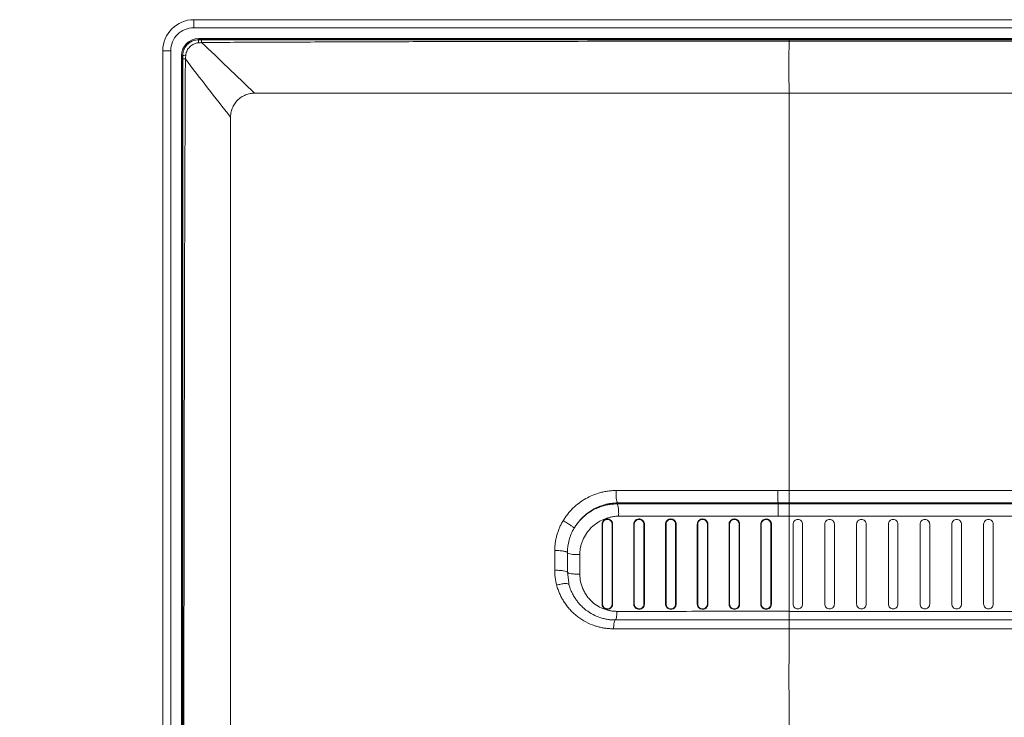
# Model space of a CAD drawing. Header units: millimetres. Extents: x 9 to 550, y 15 to 417.
# Tile 12 of 34: x 43 to 74, y 332 to 354. Entities that reach past the tile are written whole.
import ezdxf

# ---------------------------------------------------------------- set-up
doc = ezdxf.new("R2010")
doc.units = ezdxf.units.MM
doc.styles.add('SLDTEXTSTYLE3', font='TXT', dxfattribs={"width": 0.75})
doc.dimstyles.new('SLDDIMSTYLE0', dxfattribs={"dimtxt": 3.175, "dimasz": 3.175, "dimexe": 0, "dimexo": 0.0625, "dimgap": 0.79375, "dimtad": 0, "dimtih": 1, "dimtoh": 1, "dimdec": 1, "dimlfac": 4, "dimrnd": 1e-09, "dimzin": 12, "dimdsep": 46, "dimtxsty": 'SLDTEXTSTYLE3', "dimsah": 1, "dimcen": 0.09, "dimadec": 0, "dimazin": 3, "dimtfac": 1, "dimtdec": 1, "dimtofl": 0, "dimtmove": 0, "dimatfit": 3, "dimfxl": 1, "dimfrac": 2, "dimtolj": 1, "dimtzin": 12, "dimarcsym": 0})

# ---------------------------------------------------------------- blocks, each defined once
blk = doc.blocks.new('_D_3')
at = {"color": 7, "linetype": 'Continuous', "lineweight": 0}
for p, q in [((25.927, 344.82), (24.959, 344.82)), ((24.959, 344.82), (24.959, 339.78)), ((34.138, 344.82), (35.105, 344.82)), ((35.105, 344.82), (35.105, 339.78)), ((39.178, 340.247), (39.895, 340.247)), ((39.895, 340.247), (39.895, 322.913)), ((24.959, 339.78), (25.927, 339.78)), ((35.105, 339.78), (34.138, 339.78)), ((101.785, 322.913), (36.72, 322.913)), ((39.895, 313.813), (39.895, 322.913)), ((43.135, 313.813), (36.72, 313.813))]:
    blk.add_line(p, q, dxfattribs=at)
for points in [[(39.895, 322.913), (39.387, 319.738), (40.403, 319.738)], [(39.895, 313.813), (40.403, 316.988), (39.387, 316.988)]]:
    blk.add_solid(points, dxfattribs=at)
at = {"color": 7, "linetype": 'Continuous', "lineweight": 0, "char_height": 3.175, "attachment_point": 1, "style": 'SLDTEXTSTYLE3'}
for s, insert in [('1.43', (25.927, 343.873)), ('36.4', (25.927, 339.122))]:
    blk.add_mtext(s, dxfattribs=dict(at, insert=insert))

msp = doc.modelspace()

# ---------------------------------------------------------------- linework, layer by layer
at = {"color": 7, "linetype": 'Continuous', "lineweight": 15}
for p, q in [((48.905, 354.213), (48.905, 353.963)), ((182.205, 354.213), (48.905, 354.213)), ((48.905, 353.963), (182.205, 353.963)), ((182.056, 353.6), (49.053, 353.6)), ((49.053, 353.588), (49.056, 353.585)), ((182.055, 353.623), (49.055, 353.623)), ((163.556, 353.581), (67.554, 353.581)), ((67.554, 353.54), (163.556, 353.54)), ((47.93, 353.238), (47.93, 274.388)), ((47.93, 353.238), (48.18, 353.238)), ((48.18, 274.388), (48.18, 353.238)), ((48.52, 353.088), (48.52, 278.105)), ((48.542, 353.089), (48.547, 274.676)), ((48.564, 353.138), (48.555, 353.089)), ((48.555, 353.089), (48.558, 353.087)), ((163.555, 351.913), (67.554, 351.913)), ((48.552, 348.038), (48.552, 345.288)), ((67.554, 339.47), (163.555, 339.469)), ((62.171, 339.081), (62.171, 339.048)), ((67.205, 339.082), (67.205, 339.049)), ((67.554, 339.082), (163.551, 339.081)), ((67.554, 339.05), (163.551, 339.049)), ((62.023, 338.413), (62.007, 338.413)), ((63.018, 338.413), (63.002, 338.413)), ((64.013, 338.413), (63.997, 338.413)), ((65.008, 338.413), (64.992, 338.413)), ((66.002, 338.413), (65.987, 338.413)), ((66.997, 338.413), (66.981, 338.413)), ((163.555, 338.665), (67.554, 338.665)), ((67.676, 335.913), (67.676, 338.413)), ((67.976, 338.413), (67.976, 335.913)), ((68.671, 335.913), (68.671, 338.413)), ((68.971, 338.413), (68.971, 335.913)), ((69.666, 335.913), (69.666, 338.413)), ((69.966, 338.413), (69.966, 335.913)), ((70.661, 335.913), (70.661, 338.413)), ((70.961, 338.413), (70.961, 335.913)), ((71.656, 335.913), (71.656, 338.413)), ((71.956, 338.413), (71.956, 335.913)), ((72.651, 335.913), (72.651, 338.413)), ((72.951, 338.413), (72.951, 335.913)), ((73.646, 335.913), (73.646, 338.413)), ((73.946, 338.413), (73.946, 335.913)), ((60.655, 336.527), (60.648, 336.584)), ((61.692, 335.913), (61.707, 335.913)), ((62.007, 335.913), (62.023, 335.913)), ((62.686, 335.913), (62.702, 335.913)), ((63.002, 335.913), (63.018, 335.913)), ((63.681, 335.913), (63.697, 335.913)), ((63.997, 335.913), (64.013, 335.913)), ((64.676, 335.913), (64.692, 335.913)), ((64.992, 335.913), (65.007, 335.913)), ((65.671, 335.913), (65.687, 335.913)), ((65.987, 335.913), (66.002, 335.913)), ((66.666, 335.913), (66.681, 335.913)), ((66.981, 335.913), (66.997, 335.913)), ((67.55, 335.684), (163.555, 335.684)), ((163.555, 335.413), (67.549, 335.413)), ((163.555, 335.137), (67.549, 335.137))]:
    msp.add_line(p, q, dxfattribs=at)
at = {"color": 8, "linetype": 'Continuous', "lineweight": 15}
for p, q in [((49.053, 353.588), (49.053, 353.6)), ((48.542, 353.089), (48.555, 353.09)), ((60.648, 336.584), (60.605, 336.909))]:
    msp.add_line(p, q, dxfattribs=at)
at = {"color": 7, "linetype": 'Continuous', "lineweight": 15}
for centre, radius in [((48.905, 353.238), 0.975), ((49.055, 353.088), 0.535)]:
    msp.add_arc(centre, radius, 90, 180, dxfattribs=at)
for points, knots in [([(48.905, 353.963), (48.713, 353.963), (48.528, 353.886), (48.256, 353.615), (48.18, 353.43), (48.18, 353.238)], [0, 0, 0, 0, 0.5, 0.5, 1, 1, 1, 1]), ([(48.558, 353.087), (48.558, 353.098), (48.559, 353.121), (48.562, 353.155), (48.568, 353.19), (48.577, 353.224), (48.588, 353.259), (48.609, 353.311), (48.648, 353.379), (48.705, 353.444), (48.762, 353.492), (48.816, 353.525), (48.873, 353.552), (48.933, 353.571), (48.994, 353.583), (49.035, 353.584), (49.056, 353.585)], [0, 0, 0, 0, 0.043382, 0.087431, 0.132153, 0.177555, 0.223643, 0.270422, 0.396095, 0.519394, 0.600996, 0.681959, 0.762311, 0.842082, 0.921302, 1, 1, 1, 1]), ([(49.053, 353.588), (48.988, 353.581), (48.857, 353.566), (48.695, 353.45), (48.599, 353.33), (48.586, 353.251), (48.584, 353.236)], [0, 0, 0, 0, 0.307406, 0.617769, 0.92849, 1, 1, 1, 1]), ([(48.652, 353.099), (48.653, 353.108), (48.655, 353.125), (48.66, 353.153), (48.667, 353.182), (48.678, 353.212), (48.697, 353.255), (48.728, 353.308), (48.777, 353.365), (48.835, 353.414), (48.895, 353.449), (48.951, 353.472), (49, 353.484), (49.031, 353.488), (49.045, 353.489)], [0, 0, 0, 0, 0.042561, 0.088818, 0.138689, 0.192138, 0.249191, 0.372074, 0.499828, 0.625703, 0.750544, 0.844051, 0.927196, 1, 1, 1, 1]), ([(49.045, 353.489), (49.046, 353.514), (49.048, 353.538), (49.051, 353.572), (49.054, 353.582), (49.056, 353.585)], [0, 0, 0, 0, 0.5, 0.5, 1, 1, 1, 1]), ([(49.045, 353.489), (49.063, 353.49), (49.097, 353.493), (49.131, 353.497), (49.147, 353.499)], [0, 0, 0, 0, 0.521258, 1, 1, 1, 1]), ([(49.056, 353.585), (49.072, 353.585), (49.103, 353.584), (49.133, 353.584), (49.148, 353.584)], [0, 0, 0, 0, 0.529554, 1, 1, 1, 1]), ([(49.147, 353.499), (49.147, 353.521), (49.147, 353.543), (49.148, 353.573), (49.148, 353.582), (49.148, 353.584)], [0, 0, 0, 0, 0.5, 0.5, 1, 1, 1, 1]), ([(49.147, 353.499), (49.485, 353.5), (50.171, 353.505), (51.215, 353.509), (52.287, 353.513), (53.385, 353.518), (54.504, 353.521), (55.64, 353.525), (56.789, 353.528), (59.155, 353.533), (62.745, 353.538), (65.947, 353.539), (67.554, 353.54)], [0, 0, 0, 0, 0.055034, 0.111799, 0.170137, 0.229847, 0.290711, 0.352507, 0.415013, 0.477998, 0.738191, 1, 1, 1, 1]), ([(49.148, 353.584), (49.856, 353.584), (51.312, 353.583), (53.554, 353.583), (55.913, 353.582), (58.857, 353.582), (62.751, 353.582), (65.818, 353.582), (67.554, 353.581)], [0, 0, 0, 0, 0.115434, 0.237244, 0.365429, 0.49999, 0.717176, 1, 1, 1, 1]), ([(48.652, 353.099), (48.628, 353.098), (48.604, 353.096), (48.57, 353.092), (48.56, 353.089), (48.558, 353.087)], [0, 0, 0, 0, 0.5, 0.5, 1, 1, 1, 1]), ([(48.559, 352.982), (48.561, 352.982), (48.569, 352.982), (48.597, 352.983), (48.617, 352.983), (48.639, 352.983)], [0, 0, 0, 0, 0.5, 0.5, 1, 1, 1, 1]), ([(48.562, 327.913), (48.562, 330.002), (48.562, 333.195), (48.562, 337.374), (48.562, 340.96), (48.561, 344.835), (48.56, 349.013), (48.559, 351.694), (48.559, 352.982)], [0, 0, 0, 0, 0.250004, 0.382141, 0.50001, 0.679192, 0.845855, 1, 1, 1, 1]), ([(48.591, 327.913), (48.591, 328.633), (48.591, 329.998), (48.592, 332.452), (48.596, 336.219), (48.603, 340.45), (48.61, 344.46), (48.617, 347.336), (48.624, 349.585), (48.631, 351.255), (48.635, 352.249), (48.638, 352.761), (48.639, 352.983)], [0, 0, 0, 0, 0.086161, 0.163381, 0.293688, 0.5369, 0.669716, 0.773477, 0.8811, 0.93878, 0.973434, 1, 1, 1, 1]), ([(48.639, 352.983), (48.64, 352.991), (48.643, 353.009), (48.646, 353.038), (48.65, 353.068), (48.651, 353.089), (48.652, 353.099)], [0, 0, 0, 0, 0.225826, 0.467822, 0.725956, 1, 1, 1, 1]), ([(50.055, 351.163), (50.055, 351.174), (50.055, 351.196), (50.058, 351.229), (50.062, 351.262), (50.07, 351.309), (50.084, 351.367), (50.116, 351.459), (50.172, 351.572), (50.265, 351.692), (50.384, 351.788), (50.497, 351.847), (50.592, 351.881), (50.664, 351.899), (50.735, 351.911), (50.782, 351.912), (50.805, 351.913)], [0, 0, 0, 0, 0.027759, 0.056044, 0.084925, 0.114467, 0.175588, 0.237328, 0.364528, 0.493342, 0.623042, 0.752707, 0.816482, 0.879605, 0.940914, 1, 1, 1, 1]), ([(50.805, 351.913), (51.091, 351.913), (51.68, 351.913), (52.587, 351.913), (53.54, 351.913), (54.541, 351.913), (55.569, 351.913), (56.641, 351.913), (58.051, 351.913), (59.78, 351.913), (61.779, 351.913), (63.497, 351.913), (64.782, 351.913), (65.755, 351.913), (66.62, 351.913), (67.254, 351.913), (67.554, 351.913)], [0, 0, 0, 0, 0.051418, 0.105605, 0.16258, 0.222382, 0.285069, 0.346746, 0.414484, 0.537687, 0.656496, 0.772314, 0.845278, 0.886417, 0.946427, 1, 1, 1, 1]), ([(67.554, 351.913), (67.554, 351.77), (67.554, 351.485), (67.554, 351.055), (67.554, 350.625), (67.554, 350.194), (67.554, 349.761), (67.554, 349.328), (67.554, 348.893), (67.554, 348.458), (67.553, 348.021), (67.553, 347.582), (67.553, 347.143), (67.553, 346.702), (67.553, 346.26), (67.553, 345.537), (67.553, 344.346), (67.553, 343.016), (67.553, 341.859), (67.553, 341.149), (67.553, 340.539), (67.554, 340.005), (67.554, 339.648), (67.554, 339.47)], [0, 0, 0, 0, 0.03603, 0.072026, 0.107989, 0.143919, 0.179817, 0.215685, 0.251524, 0.287336, 0.323123, 0.358887, 0.39463, 0.430355, 0.466064, 0.50176, 0.604603, 0.751439, 0.816603, 0.875981, 0.91739, 0.958731, 1, 1, 1, 1]), ([(50.055, 327.913), (50.055, 328.139), (50.055, 328.543), (50.055, 329.073), (50.055, 329.456), (50.055, 329.969), (50.055, 330.621), (50.055, 331.741), (50.055, 333.058), (50.055, 334.593), (50.055, 336.049), (50.056, 337.453), (50.055, 338.815), (50.055, 340.591), (50.055, 342.36), (50.055, 344.14), (50.055, 345.502), (50.055, 346.886), (50.055, 348.292), (50.055, 349.408), (50.055, 350.368), (50.055, 350.852), (50.055, 351.163)], [0, 0, 0, 0, 0.029188, 0.05199, 0.068433, 0.078539, 0.118039, 0.152539, 0.222939, 0.287868, 0.350527, 0.410738, 0.46913, 0.526331, 0.639817, 0.697439, 0.756025, 0.815605, 0.876107, 0.937499, 0.959794, 1, 1, 1, 1]), ([(62.132, 339.468), (62.108, 339.468), (62.061, 339.467), (61.991, 339.463), (61.921, 339.457), (61.851, 339.448), (61.782, 339.436), (61.713, 339.422), (61.587, 339.39), (61.405, 339.329), (61.178, 339.218), (60.967, 339.08), (60.808, 338.943), (60.693, 338.823), (60.614, 338.728), (60.539, 338.628), (60.495, 338.558), (60.473, 338.522)], [0, 0, 0, 0, 0.035871, 0.071526, 0.107014, 0.142388, 0.1777, 0.213002, 0.248346, 0.374733, 0.500371, 0.626313, 0.751843, 0.813379, 0.875058, 0.937172, 1, 1, 1, 1]), ([(62.132, 339.468), (62.13, 339.432), (62.13, 339.391), (62.132, 339.307), (62.135, 339.265), (62.142, 339.19), (62.147, 339.157), (62.159, 339.108), (62.165, 339.091), (62.171, 339.081)], [0, 0, 0, 0, 0.25, 0.25, 0.5, 0.5, 0.75, 0.75, 1, 1, 1, 1]), ([(67.202, 339.47), (67.101, 339.47), (66.905, 339.47), (66.618, 339.47), (66.347, 339.47), (66.09, 339.47), (65.847, 339.47), (65.618, 339.47), (65.402, 339.47), (65.199, 339.47), (65.008, 339.47), (64.829, 339.47), (64.521, 339.469), (64.093, 339.469), (63.553, 339.469), (63.05, 339.469), (62.58, 339.468), (62.278, 339.468), (62.132, 339.468)], [0, 0, 0, 0, 0.0592899, 0.1155007, 0.1687502, 0.2191488, 0.2667997, 0.3117993, 0.3542377, 0.3941986, 0.4317601, 0.4669947, 0.4999695, 0.6138006, 0.7202203, 0.8197514, 0.912868, 1, 1, 1, 1]), ([(67.554, 339.47), (67.505, 339.47), (67.388, 339.47), (67.27, 339.47), (67.202, 339.47)], [0, 0, 0, 0, 0.41485, 1, 1, 1, 1]), ([(67.202, 339.47), (67.202, 339.429), (67.202, 339.387), (67.202, 339.304), (67.202, 339.264), (67.203, 339.193), (67.203, 339.161), (67.204, 339.111), (67.204, 339.092), (67.205, 339.082)], [0, 0, 0, 0, 0.25, 0.25, 0.5, 0.5, 0.75, 0.75, 1, 1, 1, 1]), ([(67.554, 339.47), (67.554, 339.429), (67.554, 339.387), (67.554, 339.305), (67.554, 339.265), (67.554, 339.193), (67.554, 339.162), (67.554, 339.111), (67.554, 339.093), (67.554, 339.082)], [0, 0, 0, 0, 0.25, 0.25, 0.5, 0.5, 0.75, 0.75, 1, 1, 1, 1]), ([(60.82, 338.291), (60.831, 338.308), (60.853, 338.345), (60.889, 338.399), (60.929, 338.453), (60.972, 338.507), (61.02, 338.561), (61.097, 338.641), (61.218, 338.749), (61.388, 338.865), (61.578, 338.96), (61.74, 339.017), (61.872, 339.049), (61.972, 339.067), (62.072, 339.078), (62.138, 339.08), (62.171, 339.081)], [0, 0, 0, 0, 0.0380019, 0.0774414, 0.11832, 0.1606392, 0.2044001, 0.2496038, 0.3621392, 0.4998992, 0.6250956, 0.7502964, 0.8139125, 0.8767335, 0.9387619, 1, 1, 1, 1]), ([(60.82, 338.291), (60.829, 338.305), (60.849, 338.337), (60.883, 338.388), (60.926, 338.446), (60.978, 338.509), (61.041, 338.577), (61.121, 338.654), (61.237, 338.75), (61.385, 338.846), (61.546, 338.925), (61.698, 338.98), (61.84, 339.017), (61.973, 339.038), (62.081, 339.047), (62.144, 339.047), (62.171, 339.048)], [0, 0, 0, 0, 0.031909, 0.070073, 0.114491, 0.165161, 0.222079, 0.28524, 0.370511, 0.499774, 0.610076, 0.700141, 0.799074, 0.882041, 0.94903, 1, 1, 1, 1]), ([(67.205, 339.082), (67.109, 339.081), (66.919, 339.081), (66.633, 339.081), (66.348, 339.081), (66.064, 339.081), (65.781, 339.081), (65.499, 339.081), (65.217, 339.081), (64.936, 339.081), (64.656, 339.081), (64.377, 339.081), (64.098, 339.081), (63.821, 339.081), (63.544, 339.081), (63.268, 339.081), (62.992, 339.081), (62.718, 339.081), (62.444, 339.081), (62.262, 339.081), (62.171, 339.081)], [0, 0, 0, 0, 0.056611, 0.113076, 0.169399, 0.225584, 0.281636, 0.337558, 0.393354, 0.449029, 0.504586, 0.560029, 0.615364, 0.670593, 0.725721, 0.780753, 0.835693, 0.890544, 0.945312, 1, 1, 1, 1]), ([(62.171, 339.048), (62.256, 339.048), (62.48, 339.048), (62.896, 339.048), (63.439, 339.048), (64.051, 339.048), (64.654, 339.048), (65.283, 339.049), (65.874, 339.049), (66.423, 339.049), (66.844, 339.049), (67.095, 339.049), (67.205, 339.049)], [0, 0, 0, 0, 0.05116, 0.134491, 0.249993, 0.375875, 0.499997, 0.609371, 0.75001, 0.851457, 0.934788, 1, 1, 1, 1]), ([(62.171, 339.048), (62.178, 339.037), (62.184, 339.02), (62.196, 338.968), (62.201, 338.935), (62.209, 338.86), (62.211, 338.818), (62.213, 338.737), (62.212, 338.698), (62.211, 338.663)], [0, 0, 0, 0, 0.25, 0.25, 0.5, 0.5, 0.75, 0.75, 1, 1, 1, 1]), ([(67.205, 339.082), (67.234, 339.082), (67.292, 339.082), (67.382, 339.082), (67.469, 339.082), (67.528, 339.082), (67.554, 339.082)], [0, 0, 0, 0, 0.250223, 0.500302, 0.769344, 1, 1, 1, 1]), ([(67.205, 339.049), (67.205, 339.04), (67.205, 339.023), (67.206, 338.974), (67.207, 338.941), (67.207, 338.867), (67.207, 338.825), (67.208, 338.742), (67.208, 338.702), (67.208, 338.665)], [0, 0, 0, 0, 0.25, 0.25, 0.5, 0.5, 0.75, 0.75, 1, 1, 1, 1]), ([(67.554, 339.05), (67.554, 339.04), (67.554, 339.023), (67.554, 338.974), (67.554, 338.941), (67.554, 338.867), (67.554, 338.825), (67.554, 338.743), (67.554, 338.702), (67.554, 338.665)], [0, 0, 0, 0, 0.25, 0.25, 0.5, 0.5, 0.75, 0.75, 1, 1, 1, 1]), ([(60.473, 338.522), (60.462, 338.504), (60.441, 338.468), (60.412, 338.413), (60.384, 338.358), (60.359, 338.302), (60.336, 338.245), (60.314, 338.187), (60.294, 338.128), (60.271, 338.05), (60.247, 337.95), (60.226, 337.829), (60.213, 337.707), (60.211, 337.626), (60.21, 337.585)], [0, 0, 0, 0, 0.062964, 0.125628, 0.188073, 0.250375, 0.312612, 0.374862, 0.437199, 0.499699, 0.624564, 0.749172, 0.87412, 1, 1, 1, 1]), ([(60.473, 338.522), (60.507, 338.503), (60.547, 338.48), (60.627, 338.431), (60.668, 338.405), (60.738, 338.358), (60.767, 338.337), (60.806, 338.306), (60.817, 338.296), (60.82, 338.291)], [0, 0, 0, 0, 0.25, 0.25, 0.5, 0.5, 0.75, 0.75, 1, 1, 1, 1]), ([(62.211, 338.663), (62.194, 338.662), (62.156, 338.662), (62.092, 338.657), (62.01, 338.646), (61.924, 338.628), (61.796, 338.591), (61.67, 338.537), (61.507, 338.439), (61.35, 338.313), (61.196, 338.127), (61.1, 337.951), (61.046, 337.804), (61.019, 337.697), (61.004, 337.602), (60.997, 337.525), (60.996, 337.48), (60.995, 337.461)], [0, 0, 0, 0, 0.027184, 0.06116, 0.101922, 0.15855, 0.201445, 0.312156, 0.373495, 0.501983, 0.626624, 0.751421, 0.817408, 0.874796, 0.927938, 0.969679, 1, 1, 1, 1]), ([(62.023, 338.413), (62.023, 338.419), (62.023, 338.432), (62.019, 338.451), (62.014, 338.47), (62.006, 338.487), (61.997, 338.503), (61.985, 338.519), (61.968, 338.537), (61.945, 338.555), (61.905, 338.574), (61.851, 338.583), (61.797, 338.57), (61.76, 338.548), (61.733, 338.524), (61.71, 338.493), (61.694, 338.454), (61.692, 338.426), (61.691, 338.413)], [0, 0, 0, 0, 0.038459, 0.075838, 0.112628, 0.149343, 0.186499, 0.22459, 0.264074, 0.330572, 0.395181, 0.520767, 0.641714, 0.70149, 0.76269, 0.842337, 0.919593, 1, 1, 1, 1]), ([(61.691, 338.413), (61.691, 338.298), (61.691, 338.073), (61.691, 337.745), (61.691, 337.433), (61.691, 337.021), (61.691, 336.516), (61.691, 336.109), (61.692, 335.913)], [0, 0, 0, 0, 0.13853, 0.270199, 0.39505, 0.513123, 0.765516, 1, 1, 1, 1]), ([(61.707, 338.413), (61.707, 338.298), (61.707, 338.075), (61.707, 337.748), (61.707, 337.438), (61.707, 337.026), (61.707, 336.52), (61.707, 336.11), (61.707, 335.913)], [0, 0, 0, 0, 0.1381291, 0.26918, 0.3931981, 0.5102304, 0.7644068, 1, 1, 1, 1]), ([(62.007, 335.913), (62.007, 336.009), (62.007, 336.206), (62.007, 336.507), (62.007, 336.82), (62.007, 337.232), (62.007, 337.765), (62.007, 338.189), (62.007, 338.413)], [0, 0, 0, 0, 0.115293, 0.23533, 0.360138, 0.489744, 0.730164, 1, 1, 1, 1]), ([(62.023, 335.913), (62.023, 336.009), (62.023, 336.205), (62.023, 336.504), (62.023, 336.815), (62.023, 337.228), (62.023, 337.762), (62.023, 338.188), (62.023, 338.413)], [0, 0, 0, 0, 0.114846, 0.234269, 0.358294, 0.486946, 0.729264, 1, 1, 1, 1]), ([(62.211, 338.663), (62.299, 338.663), (62.478, 338.663), (62.754, 338.663), (63.043, 338.663), (63.345, 338.663), (63.662, 338.664), (63.994, 338.664), (64.341, 338.664), (64.691, 338.664), (65.063, 338.664), (65.478, 338.664), (65.975, 338.665), (66.561, 338.665), (66.981, 338.665), (67.208, 338.665)], [0, 0, 0, 0, 0.053137, 0.1087, 0.166802, 0.227564, 0.291112, 0.357586, 0.427131, 0.499905, 0.567427, 0.649967, 0.748624, 0.864753, 1, 1, 1, 1]), ([(63.018, 338.413), (63.018, 338.419), (63.017, 338.431), (63.014, 338.45), (63.008, 338.474), (62.993, 338.504), (62.968, 338.533), (62.94, 338.555), (62.9, 338.574), (62.846, 338.582), (62.792, 338.57), (62.755, 338.548), (62.728, 338.524), (62.705, 338.493), (62.689, 338.454), (62.687, 338.427), (62.686, 338.413)], [0, 0, 0, 0, 0.036939, 0.072837, 0.108133, 0.184845, 0.264148, 0.330122, 0.394365, 0.519413, 0.639877, 0.699687, 0.761095, 0.841325, 0.919122, 1, 1, 1, 1]), ([(62.686, 338.413), (62.686, 338.298), (62.686, 338.074), (62.686, 337.747), (62.686, 337.435), (62.686, 337.022), (62.686, 336.517), (62.686, 336.109), (62.686, 335.913)], [0, 0, 0, 0, 0.1380761, 0.2694986, 0.3943009, 0.5125184, 0.7652522, 1, 1, 1, 1]), ([(62.702, 338.413), (62.702, 338.299), (62.702, 338.076), (62.702, 337.749), (62.702, 337.439), (62.702, 337.027), (62.702, 336.52), (62.702, 336.11), (62.702, 335.913)], [0, 0, 0, 0, 0.137748, 0.268638, 0.392708, 0.509997, 0.764287, 1, 1, 1, 1]), ([(63.002, 335.913), (63.002, 336.009), (63.002, 336.207), (63.002, 336.508), (63.002, 336.821), (63.002, 337.234), (63.002, 337.766), (63.002, 338.19), (63.002, 338.413)], [0, 0, 0, 0, 0.115445, 0.235601, 0.360491, 0.490137, 0.73103, 1, 1, 1, 1]), ([(63.018, 335.913), (63.018, 336.01), (63.018, 336.207), (63.018, 336.509), (63.018, 336.823), (63.018, 337.236), (63.018, 337.768), (63.018, 338.19), (63.018, 338.413)], [0, 0, 0, 0, 0.1158365, 0.236298, 0.3614064, 0.4911824, 0.7320825, 1, 1, 1, 1]), ([(64.013, 338.413), (64.013, 338.419), (64.012, 338.431), (64.009, 338.449), (64.003, 338.473), (63.989, 338.502), (63.965, 338.531), (63.938, 338.553), (63.899, 338.572), (63.846, 338.582), (63.783, 338.57), (63.738, 338.54), (63.711, 338.508), (63.694, 338.48), (63.683, 338.447), (63.682, 338.424), (63.681, 338.413)], [0, 0, 0, 0, 0.03629, 0.071604, 0.106356, 0.181368, 0.258439, 0.322371, 0.384953, 0.507079, 0.624546, 0.742938, 0.804684, 0.865811, 0.931838, 1, 1, 1, 1]), ([(63.681, 338.413), (63.681, 338.299), (63.681, 338.078), (63.681, 337.753), (63.681, 337.444), (63.681, 337.03), (63.681, 336.522), (63.681, 336.111), (63.681, 335.913)], [0, 0, 0, 0, 0.1365744, 0.2667782, 0.3906381, 0.5081825, 0.7632808, 1, 1, 1, 1]), ([(63.997, 338.413), (63.997, 338.453), (63.98, 338.492), (63.924, 338.547), (63.885, 338.563), (63.806, 338.562), (63.767, 338.546), (63.713, 338.49), (63.697, 338.452), (63.697, 338.413)], [0, 0, 0, 0, 0.25, 0.25, 0.5, 0.5, 0.75, 0.75, 1, 1, 1, 1]), ([(63.697, 338.413), (63.697, 338.299), (63.697, 338.078), (63.697, 337.754), (63.697, 337.445), (63.697, 337.032), (63.697, 336.523), (63.697, 336.111), (63.697, 335.913)], [0, 0, 0, 0, 0.136695, 0.266792, 0.390319, 0.507307, 0.763105, 1, 1, 1, 1]), ([(63.997, 335.913), (63.997, 336.01), (63.997, 336.207), (63.997, 336.509), (63.997, 336.822), (63.997, 337.236), (63.997, 337.767), (63.997, 338.19), (63.997, 338.413)], [0, 0, 0, 0, 0.115596, 0.23595, 0.361083, 0.491015, 0.731561, 1, 1, 1, 1]), ([(64.013, 335.913), (64.013, 336.01), (64.013, 336.208), (64.013, 336.51), (64.013, 336.824), (64.013, 337.238), (64.013, 337.769), (64.013, 338.191), (64.013, 338.413)], [0, 0, 0, 0, 0.116074, 0.236769, 0.362105, 0.492099, 0.733144, 1, 1, 1, 1]), ([(65.008, 338.413), (65.007, 338.418), (65.007, 338.43), (65.004, 338.447), (65, 338.463), (64.993, 338.483), (64.979, 338.507), (64.958, 338.532), (64.932, 338.553), (64.894, 338.572), (64.841, 338.582), (64.778, 338.57), (64.733, 338.54), (64.706, 338.509), (64.689, 338.48), (64.678, 338.447), (64.677, 338.424), (64.676, 338.413)], [0, 0, 0, 0, 0.033997, 0.067142, 0.099775, 0.132246, 0.194944, 0.25874, 0.322222, 0.384453, 0.506091, 0.62345, 0.742007, 0.803931, 0.865274, 0.931615, 1, 1, 1, 1]), ([(64.676, 338.413), (64.676, 338.3), (64.676, 338.079), (64.676, 337.755), (64.676, 337.446), (64.676, 337.032), (64.676, 336.523), (64.676, 336.111), (64.676, 335.913)], [0, 0, 0, 0, 0.136078, 0.265959, 0.389663, 0.507214, 0.762822, 1, 1, 1, 1]), ([(64.992, 338.413), (64.992, 338.453), (64.975, 338.492), (64.919, 338.547), (64.879, 338.563), (64.801, 338.562), (64.762, 338.546), (64.708, 338.491), (64.692, 338.452), (64.692, 338.413)], [0, 0, 0, 0, 0.25, 0.25, 0.5, 0.5, 0.75, 0.75, 1, 1, 1, 1]), ([(64.692, 338.413), (64.692, 338.3), (64.692, 338.078), (64.692, 337.754), (64.692, 337.445), (64.692, 337.032), (64.692, 336.523), (64.692, 336.111), (64.692, 335.913)], [0, 0, 0, 0, 0.136471, 0.266531, 0.390204, 0.507514, 0.763108, 1, 1, 1, 1]), ([(64.992, 335.913), (64.992, 336.01), (64.992, 336.208), (64.992, 336.511), (64.992, 336.825), (64.992, 337.239), (64.992, 337.77), (64.992, 338.191), (64.992, 338.413)], [0, 0, 0, 0, 0.11601, 0.236739, 0.362204, 0.492421, 0.73312, 1, 1, 1, 1]), ([(65.007, 335.913), (65.007, 336.01), (65.007, 336.208), (65.007, 336.512), (65.007, 336.826), (65.007, 337.241), (65.007, 337.771), (65.008, 338.192), (65.008, 338.413)], [0, 0, 0, 0, 0.116338, 0.2373, 0.362903, 0.493163, 0.734204, 1, 1, 1, 1]), ([(66.002, 338.413), (66.002, 338.418), (66.002, 338.43), (65.999, 338.447), (65.995, 338.463), (65.987, 338.484), (65.974, 338.507), (65.952, 338.532), (65.927, 338.553), (65.889, 338.572), (65.836, 338.582), (65.773, 338.57), (65.728, 338.54), (65.7, 338.509), (65.684, 338.48), (65.673, 338.447), (65.672, 338.424), (65.671, 338.413)], [0, 0, 0, 0, 0.034118, 0.067376, 0.100114, 0.132689, 0.195263, 0.25879, 0.321868, 0.383788, 0.505019, 0.622358, 0.741146, 0.803259, 0.864809, 0.931427, 1, 1, 1, 1]), ([(65.671, 338.413), (65.671, 338.301), (65.671, 338.082), (65.671, 337.76), (65.671, 337.454), (65.671, 337.039), (65.671, 336.528), (65.671, 336.112), (65.671, 335.913)], [0, 0, 0, 0, 0.134872, 0.263751, 0.386653, 0.503599, 0.761158, 1, 1, 1, 1]), ([(65.987, 338.413), (65.987, 338.453), (65.97, 338.492), (65.914, 338.547), (65.874, 338.563), (65.796, 338.562), (65.757, 338.546), (65.703, 338.491), (65.687, 338.452), (65.687, 338.413)], [0, 0, 0, 0, 0.25, 0.25, 0.5, 0.5, 0.75, 0.75, 1, 1, 1, 1]), ([(65.687, 338.413), (65.687, 338.3), (65.687, 338.079), (65.687, 337.755), (65.687, 337.446), (65.687, 337.032), (65.687, 336.523), (65.687, 336.111), (65.687, 335.913)], [0, 0, 0, 0, 0.136272, 0.266283, 0.390051, 0.507597, 0.763121, 1, 1, 1, 1]), ([(65.987, 335.913), (65.987, 336.01), (65.987, 336.208), (65.987, 336.511), (65.987, 336.825), (65.987, 337.24), (65.987, 337.771), (65.987, 338.192), (65.987, 338.413)], [0, 0, 0, 0, 0.116111, 0.236893, 0.36236, 0.492528, 0.733826, 1, 1, 1, 1]), ([(66.002, 335.913), (66.002, 336.033), (66.002, 336.282), (66.002, 336.665), (66.002, 337.071), (66.002, 337.499), (66.002, 337.949), (66.002, 338.255), (66.002, 338.413)], [0, 0, 0, 0, 0.144032, 0.297065, 0.459141, 0.630299, 0.810575, 1, 1, 1, 1]), ([(66.997, 338.413), (66.997, 338.419), (66.997, 338.43), (66.994, 338.448), (66.989, 338.464), (66.981, 338.485), (66.967, 338.509), (66.946, 338.534), (66.92, 338.554), (66.881, 338.573), (66.828, 338.582), (66.766, 338.569), (66.722, 338.54), (66.695, 338.508), (66.679, 338.479), (66.668, 338.447), (66.666, 338.424), (66.666, 338.413)], [0, 0, 0, 0, 0.034887, 0.068884, 0.102361, 0.135701, 0.19882, 0.262768, 0.325612, 0.387323, 0.507768, 0.624935, 0.743196, 0.804789, 0.865946, 0.932081, 1, 1, 1, 1]), ([(66.666, 338.413), (66.666, 338.294), (66.666, 338.061), (66.666, 337.717), (66.666, 337.386), (66.666, 337.068), (66.666, 336.761), (66.666, 336.467), (66.666, 336.186), (66.666, 336.002), (66.666, 335.913)], [0, 0, 0, 0, 0.142913, 0.280681, 0.413315, 0.54083, 0.663241, 0.780562, 0.892809, 1, 1, 1, 1]), ([(66.681, 338.413), (66.681, 338.439), (66.696, 338.491), (66.752, 338.548), (66.83, 338.57), (66.909, 338.55), (66.967, 338.492), (66.981, 338.439), (66.981, 338.413)], [0.0005603, 0.0005603, 0.0005603, 0.0005603, 0.1670399, 0.3335203, 0.5000006, 0.666481, 0.8329613, 0.9994411, 0.9994411, 0.9994411, 0.9994411]), ([(66.681, 338.413), (66.681, 338.294), (66.681, 338.061), (66.681, 337.716), (66.681, 337.385), (66.681, 337.066), (66.681, 336.76), (66.681, 336.466), (66.681, 336.185), (66.681, 336.002), (66.681, 335.913)], [0, 0, 0, 0, 0.143266, 0.281285, 0.41407, 0.541634, 0.663994, 0.781163, 0.89316, 1, 1, 1, 1]), ([(66.981, 335.913), (66.981, 336.033), (66.981, 336.282), (66.981, 336.666), (66.981, 337.072), (66.981, 337.499), (66.981, 337.949), (66.981, 338.256), (66.981, 338.413)], [0, 0, 0, 0, 0.144149, 0.297257, 0.459362, 0.630499, 0.810702, 1, 1, 1, 1]), ([(66.997, 335.913), (66.997, 336.034), (66.997, 336.283), (66.997, 336.667), (66.997, 337.073), (66.997, 337.5), (66.997, 337.95), (66.997, 338.256), (66.997, 338.413)], [0, 0, 0, 0, 0.144523, 0.297856, 0.460037, 0.6311, 0.811077, 1, 1, 1, 1]), ([(67.554, 338.665), (67.554, 338.546), (67.554, 338.261), (67.554, 337.767), (67.554, 337.224), (67.554, 336.679), (67.553, 336.179), (67.551, 335.849), (67.55, 335.685)], [0, 0, 0, 0, 0.121345, 0.287586, 0.498438, 0.668578, 0.835766, 1, 1, 1, 1]), ([(67.676, 338.413), (67.676, 338.452), (67.692, 338.49), (67.747, 338.546), (67.787, 338.563), (67.846, 338.563), (67.866, 338.559), (67.902, 338.544), (67.919, 338.532), (67.961, 338.49), (67.976, 338.452), (67.976, 338.413)], [0, 0, 0, 0, 0.25, 0.25, 0.5, 0.5, 0.625, 0.625, 0.75, 0.75, 1, 1, 1, 1]), ([(68.671, 338.413), (68.671, 338.452), (68.687, 338.49), (68.742, 338.546), (68.782, 338.563), (68.841, 338.563), (68.861, 338.559), (68.897, 338.544), (68.914, 338.532), (68.956, 338.49), (68.971, 338.452), (68.971, 338.413)], [0, 0, 0, 0, 0.25, 0.25, 0.5, 0.5, 0.625, 0.625, 0.75, 0.75, 1, 1, 1, 1]), ([(69.666, 338.413), (69.666, 338.452), (69.682, 338.49), (69.737, 338.546), (69.776, 338.563), (69.836, 338.563), (69.856, 338.559), (69.892, 338.544), (69.909, 338.532), (69.951, 338.49), (69.966, 338.452), (69.966, 338.413)], [0, 0, 0, 0, 0.25, 0.25, 0.5, 0.5, 0.625, 0.625, 0.75, 0.75, 1, 1, 1, 1]), ([(70.661, 338.413), (70.661, 338.452), (70.677, 338.49), (70.732, 338.546), (70.771, 338.563), (70.831, 338.563), (70.851, 338.559), (70.887, 338.544), (70.904, 338.532), (70.945, 338.49), (70.961, 338.452), (70.961, 338.413)], [0, 0, 0, 0, 0.25, 0.25, 0.5, 0.5, 0.625, 0.625, 0.75, 0.75, 1, 1, 1, 1]), ([(71.656, 338.413), (71.656, 338.452), (71.672, 338.49), (71.727, 338.546), (71.766, 338.563), (71.825, 338.563), (71.845, 338.559), (71.882, 338.544), (71.899, 338.532), (71.94, 338.49), (71.956, 338.452), (71.956, 338.413)], [0, 0, 0, 0, 0.25, 0.25, 0.5, 0.5, 0.625, 0.625, 0.75, 0.75, 1, 1, 1, 1]), ([(72.651, 338.413), (72.651, 338.452), (72.666, 338.49), (72.722, 338.546), (72.761, 338.563), (72.82, 338.563), (72.84, 338.559), (72.877, 338.544), (72.893, 338.532), (72.935, 338.49), (72.951, 338.452), (72.951, 338.413)], [0, 0, 0, 0, 0.25, 0.25, 0.5, 0.5, 0.625, 0.625, 0.75, 0.75, 1, 1, 1, 1]), ([(73.646, 338.413), (73.646, 338.452), (73.661, 338.49), (73.716, 338.546), (73.756, 338.563), (73.815, 338.563), (73.835, 338.559), (73.872, 338.544), (73.888, 338.532), (73.93, 338.49), (73.946, 338.452), (73.946, 338.413)], [0, 0, 0, 0, 0.25, 0.25, 0.5, 0.5, 0.625, 0.625, 0.75, 0.75, 1, 1, 1, 1]), ([(60.606, 337.523), (60.606, 337.656), (60.624, 337.79), (60.697, 338.049), (60.75, 338.175), (60.82, 338.291)], [0, 0, 0, 0, 0.5, 0.5, 1, 1, 1, 1]), ([(60.21, 337.585), (60.25, 337.586), (60.296, 337.587), (60.39, 337.583), (60.437, 337.579), (60.517, 337.566), (60.549, 337.558), (60.592, 337.541), (60.603, 337.531), (60.606, 337.523)], [0, 0, 0, 0, 0.25, 0.25, 0.5, 0.5, 0.75, 0.75, 1, 1, 1, 1]), ([(60.21, 337.585), (60.21, 337.481), (60.21, 337.276), (60.21, 337.07), (60.21, 336.968)], [0, 0, 0, 0, 0.504081, 1, 1, 1, 1]), ([(60.605, 337.523), (60.608, 337.514), (60.618, 337.505), (60.661, 337.488), (60.693, 337.48), (60.771, 337.467), (60.817, 337.463), (60.91, 337.459), (60.955, 337.459), (60.995, 337.461)], [0, 0, 0, 0, 0.25, 0.25, 0.5, 0.5, 0.75, 0.75, 1, 1, 1, 1]), ([(60.21, 336.968), (60.25, 336.97), (60.296, 336.97), (60.39, 336.966), (60.437, 336.962), (60.517, 336.951), (60.549, 336.943), (60.592, 336.926), (60.603, 336.917), (60.605, 336.909)], [0, 0, 0, 0, 0.25, 0.25, 0.5, 0.5, 0.75, 0.75, 1, 1, 1, 1]), ([(60.21, 336.968), (60.21, 336.945), (60.21, 336.9), (60.214, 336.833), (60.22, 336.767), (60.229, 336.7), (60.24, 336.634), (60.254, 336.568), (60.265, 336.525), (60.271, 336.503)], [0, 0, 0, 0, 0.1427361, 0.2851833, 0.4275388, 0.5700004, 0.7127662, 0.8560338, 1, 1, 1, 1]), ([(60.995, 336.85), (60.955, 336.849), (60.91, 336.849), (60.817, 336.852), (60.771, 336.856), (60.692, 336.868), (60.661, 336.876), (60.618, 336.893), (60.608, 336.901), (60.605, 336.909)], [0, 0, 0, 0, 0.25, 0.25, 0.5, 0.5, 0.75, 0.75, 1, 1, 1, 1]), ([(60.995, 336.85), (60.996, 336.833), (60.997, 336.794), (61.001, 336.731), (61.012, 336.647), (61.03, 336.563), (61.061, 336.459), (61.103, 336.352), (61.17, 336.231), (61.249, 336.118), (61.36, 335.995), (61.513, 335.871), (61.685, 335.779), (61.827, 335.73), (61.933, 335.704), (62.024, 335.69), (62.1, 335.684), (62.142, 335.684), (62.158, 335.683)], [0, 0, 0, 0, 0.028475, 0.062942, 0.103399, 0.166563, 0.204301, 0.280289, 0.356281, 0.431772, 0.506475, 0.630458, 0.754561, 0.824494, 0.876767, 0.932258, 0.97334, 1, 1, 1, 1]), ([(60.271, 336.503), (60.31, 336.515), (60.354, 336.526), (60.445, 336.545), (60.49, 336.551), (60.568, 336.556), (60.6, 336.555), (60.642, 336.545), (60.653, 336.536), (60.655, 336.527)], [0, 0, 0, 0, 0.25, 0.25, 0.5, 0.5, 0.75, 0.75, 1, 1, 1, 1]), ([(62.105, 335.413), (62.086, 335.413), (62.047, 335.413), (61.989, 335.417), (61.929, 335.423), (61.869, 335.431), (61.807, 335.442), (61.745, 335.456), (61.682, 335.473), (61.567, 335.51), (61.396, 335.583), (61.226, 335.692), (61.096, 335.801), (61.008, 335.887), (60.926, 335.983), (60.851, 336.086), (60.784, 336.197), (60.729, 336.313), (60.686, 336.421), (60.665, 336.493), (60.655, 336.527)], [0, 0, 0, 0, 0.028498, 0.057715, 0.087653, 0.118316, 0.149705, 0.181824, 0.214674, 0.248258, 0.364086, 0.498504, 0.555897, 0.624336, 0.687137, 0.749945, 0.821011, 0.886374, 0.946036, 1, 1, 1, 1]), ([(60.271, 336.503), (60.277, 336.48), (60.29, 336.436), (60.312, 336.37), (60.336, 336.305), (60.362, 336.242), (60.39, 336.18), (60.42, 336.12), (60.453, 336.061), (60.487, 336.004), (60.539, 335.924), (60.612, 335.824), (60.712, 335.71), (60.82, 335.605), (60.974, 335.478), (61.185, 335.344), (61.406, 335.25), (61.577, 335.198), (61.693, 335.171), (61.811, 335.152), (61.93, 335.14), (62.011, 335.138), (62.052, 335.137)], [0, 0, 0, 0, 0.029058, 0.057849, 0.086408, 0.114769, 0.142967, 0.171038, 0.199019, 0.226946, 0.254857, 0.318051, 0.381423, 0.444141, 0.506718, 0.630509, 0.754392, 0.803273, 0.852057, 0.900958, 0.950197, 1, 1, 1, 1]), ([(61.692, 335.913), (61.692, 335.905), (61.692, 335.89), (61.697, 335.869), (61.704, 335.848), (61.713, 335.829), (61.726, 335.811), (61.743, 335.792), (61.765, 335.774), (61.802, 335.754), (61.854, 335.743), (61.908, 335.752), (61.946, 335.771), (61.972, 335.791), (61.993, 335.816), (62.01, 335.845), (62.021, 335.878), (62.022, 335.901), (62.023, 335.913)], [0, 0, 0, 0, 0.04339, 0.085471, 0.126983, 0.168696, 0.21137, 0.255715, 0.318164, 0.379368, 0.499734, 0.62065, 0.681416, 0.742604, 0.804715, 0.86632, 0.932093, 1, 1, 1, 1]), ([(62.686, 335.913), (62.687, 335.906), (62.687, 335.894), (62.69, 335.876), (62.697, 335.852), (62.711, 335.824), (62.74, 335.787), (62.787, 335.756), (62.85, 335.743), (62.903, 335.752), (62.941, 335.771), (62.966, 335.791), (62.988, 335.816), (63.005, 335.845), (63.016, 335.878), (63.017, 335.901), (63.018, 335.913)], [0, 0, 0, 0, 0.036114, 0.071323, 0.10605, 0.17996, 0.256018, 0.378915, 0.499116, 0.619386, 0.680078, 0.741431, 0.803912, 0.865786, 0.931807, 1, 1, 1, 1]), ([(63.681, 335.913), (63.682, 335.906), (63.682, 335.894), (63.685, 335.876), (63.692, 335.852), (63.706, 335.823), (63.737, 335.786), (63.785, 335.754), (63.85, 335.743), (63.904, 335.754), (63.941, 335.775), (63.969, 335.799), (63.993, 335.831), (64.01, 335.87), (64.012, 335.898), (64.013, 335.913)], [0, 0, 0, 0, 0.036578, 0.072154, 0.107163, 0.182383, 0.259897, 0.385952, 0.509088, 0.631141, 0.692475, 0.755591, 0.837931, 0.917488, 1, 1, 1, 1]), ([(63.697, 335.913), (63.697, 335.873), (63.713, 335.835), (63.768, 335.779), (63.807, 335.763), (63.866, 335.763), (63.886, 335.767), (63.923, 335.782), (63.939, 335.793), (63.967, 335.821), (63.978, 335.837), (63.989, 335.864), (63.992, 335.873), (63.996, 335.892), (63.997, 335.903), (63.997, 335.913)], [0, 0, 0, 0, 0.25, 0.25, 0.5, 0.5, 0.625, 0.625, 0.75, 0.75, 0.875, 0.875, 0.9375, 0.9375, 1, 1, 1, 1]), ([(64.676, 335.913), (64.676, 335.907), (64.677, 335.895), (64.679, 335.878), (64.684, 335.861), (64.692, 335.841), (64.706, 335.817), (64.727, 335.792), (64.753, 335.771), (64.792, 335.752), (64.846, 335.743), (64.9, 335.755), (64.937, 335.776), (64.964, 335.8), (64.988, 335.831), (65.005, 335.871), (65.006, 335.898), (65.007, 335.913)], [0, 0, 0, 0, 0.034355, 0.067826, 0.100769, 0.133558, 0.196732, 0.261212, 0.32527, 0.388086, 0.511596, 0.633186, 0.694095, 0.75667, 0.838568, 0.917817, 1, 1, 1, 1]), ([(64.692, 335.913), (64.692, 335.873), (64.708, 335.835), (64.763, 335.779), (64.802, 335.763), (64.88, 335.763), (64.92, 335.779), (64.975, 335.834), (64.992, 335.873), (64.992, 335.913)], [0, 0, 0, 0, 0.25, 0.25, 0.5, 0.5, 0.75, 0.75, 1, 1, 1, 1]), ([(65.671, 335.913), (65.671, 335.906), (65.672, 335.894), (65.675, 335.876), (65.681, 335.852), (65.695, 335.824), (65.725, 335.787), (65.772, 335.755), (65.836, 335.743), (65.899, 335.755), (65.945, 335.784), (65.973, 335.817), (65.989, 335.845), (66, 335.878), (66.002, 335.901), (66.002, 335.913)], [0, 0, 0, 0, 0.036124, 0.07125, 0.105794, 0.179881, 0.255878, 0.379704, 0.500842, 0.619711, 0.740739, 0.803602, 0.865612, 0.931721, 1, 1, 1, 1]), ([(65.687, 335.913), (65.687, 335.873), (65.703, 335.834), (65.758, 335.779), (65.797, 335.763), (65.876, 335.763), (65.915, 335.779), (65.97, 335.834), (65.987, 335.873), (65.987, 335.913)], [0, 0, 0, 0, 0.25, 0.25, 0.5, 0.5, 0.75, 0.75, 1, 1, 1, 1]), ([(66.666, 335.913), (66.666, 335.907), (66.666, 335.895), (66.669, 335.878), (66.674, 335.861), (66.681, 335.841), (66.695, 335.817), (66.717, 335.792), (66.742, 335.772), (66.781, 335.753), (66.834, 335.743), (66.897, 335.756), (66.941, 335.786), (66.968, 335.818), (66.984, 335.846), (66.995, 335.878), (66.996, 335.901), (66.997, 335.913)], [0, 0, 0, 0, 0.034394, 0.067917, 0.10093, 0.13381, 0.196412, 0.259983, 0.322767, 0.384614, 0.505959, 0.624424, 0.743953, 0.805795, 0.867036, 0.932551, 1, 1, 1, 1]), ([(66.981, 335.913), (66.981, 335.887), (66.967, 335.834), (66.911, 335.777), (66.833, 335.756), (66.754, 335.776), (66.696, 335.834), (66.681, 335.886), (66.681, 335.913)], [0.0000002, 0.0000002, 0.0000002, 0.0000002, 0.1666667, 0.3333333, 0.5, 0.6666667, 0.8333333, 0.9999999, 0.9999999, 0.9999999, 0.9999999]), ([(67.976, 335.913), (67.976, 335.873), (67.96, 335.835), (67.905, 335.779), (67.866, 335.763), (67.807, 335.763), (67.787, 335.767), (67.751, 335.782), (67.734, 335.793), (67.692, 335.835), (67.676, 335.873), (67.676, 335.913)], [0, 0, 0, 0, 0.25, 0.25, 0.5, 0.5, 0.625, 0.625, 0.75, 0.75, 1, 1, 1, 1]), ([(68.971, 335.913), (68.971, 335.873), (68.955, 335.835), (68.9, 335.779), (68.861, 335.763), (68.802, 335.763), (68.782, 335.767), (68.745, 335.782), (68.729, 335.793), (68.687, 335.835), (68.671, 335.873), (68.671, 335.913)], [0, 0, 0, 0, 0.25, 0.25, 0.5, 0.5, 0.625, 0.625, 0.75, 0.75, 1, 1, 1, 1]), ([(69.966, 335.913), (69.966, 335.873), (69.95, 335.835), (69.895, 335.779), (69.856, 335.763), (69.797, 335.763), (69.777, 335.767), (69.74, 335.782), (69.724, 335.793), (69.682, 335.835), (69.666, 335.873), (69.666, 335.913)], [0, 0, 0, 0, 0.25, 0.25, 0.5, 0.5, 0.625, 0.625, 0.75, 0.75, 1, 1, 1, 1]), ([(70.961, 335.913), (70.961, 335.873), (70.945, 335.835), (70.89, 335.779), (70.85, 335.763), (70.791, 335.763), (70.772, 335.767), (70.735, 335.782), (70.719, 335.793), (70.677, 335.835), (70.661, 335.873), (70.661, 335.913)], [0, 0, 0, 0, 0.25, 0.25, 0.5, 0.5, 0.625, 0.625, 0.75, 0.75, 1, 1, 1, 1]), ([(71.956, 335.913), (71.956, 335.873), (71.94, 335.835), (71.885, 335.779), (71.845, 335.763), (71.786, 335.763), (71.766, 335.767), (71.73, 335.782), (71.713, 335.793), (71.672, 335.835), (71.656, 335.873), (71.656, 335.913)], [0, 0, 0, 0, 0.25, 0.25, 0.5, 0.5, 0.625, 0.625, 0.75, 0.75, 1, 1, 1, 1]), ([(72.951, 335.913), (72.951, 335.873), (72.935, 335.835), (72.88, 335.779), (72.84, 335.763), (72.781, 335.763), (72.761, 335.767), (72.725, 335.782), (72.708, 335.793), (72.666, 335.835), (72.651, 335.873), (72.651, 335.913)], [0, 0, 0, 0, 0.25, 0.25, 0.5, 0.5, 0.625, 0.625, 0.75, 0.75, 1, 1, 1, 1]), ([(73.946, 335.913), (73.946, 335.873), (73.93, 335.835), (73.874, 335.779), (73.835, 335.763), (73.776, 335.763), (73.756, 335.767), (73.72, 335.782), (73.703, 335.793), (73.661, 335.835), (73.646, 335.873), (73.646, 335.913)], [0, 0, 0, 0, 0.25, 0.25, 0.5, 0.5, 0.625, 0.625, 0.75, 0.75, 1, 1, 1, 1]), ([(62.105, 335.413), (62.111, 335.413), (62.117, 335.419), (62.129, 335.444), (62.135, 335.464), (62.145, 335.515), (62.149, 335.546), (62.155, 335.613), (62.157, 335.649), (62.158, 335.683)], [0, 0, 0, 0, 0.25, 0.25, 0.5, 0.5, 0.75, 0.75, 1, 1, 1, 1]), ([(62.158, 335.683), (63.048, 335.684), (63.944, 335.684), (65.744, 335.685), (66.647, 335.685), (67.55, 335.685)], [0, 0, 0, 0, 0.5, 0.5, 1, 1, 1, 1]), ([(67.55, 335.685), (67.55, 335.65), (67.55, 335.614), (67.55, 335.547), (67.55, 335.516), (67.55, 335.465), (67.55, 335.445), (67.55, 335.419), (67.55, 335.413), (67.55, 335.413)], [0, 0, 0, 0, 0.25, 0.25, 0.5, 0.5, 0.75, 0.75, 1, 1, 1, 1]), ([(62.052, 335.137), (62.053, 335.174), (62.055, 335.212), (62.061, 335.282), (62.066, 335.314), (62.076, 335.365), (62.082, 335.384), (62.093, 335.408), (62.099, 335.413), (62.105, 335.413)], [0, 0, 0, 0, 0.25, 0.25, 0.5, 0.5, 0.75, 0.75, 1, 1, 1, 1]), ([(62.105, 335.413), (62.196, 335.413), (62.377, 335.413), (62.651, 335.413), (62.926, 335.413), (63.203, 335.413), (63.482, 335.413), (63.762, 335.413), (64.044, 335.413), (64.327, 335.413), (64.612, 335.413), (64.899, 335.413), (65.187, 335.413), (65.476, 335.413), (65.768, 335.413), (66.061, 335.413), (66.355, 335.413), (66.652, 335.413), (66.949, 335.413), (67.249, 335.413), (67.449, 335.413), (67.549, 335.413)], [0, 0, 0, 0, 0.050418, 0.101057, 0.151924, 0.203021, 0.254353, 0.305926, 0.357742, 0.409805, 0.462121, 0.514693, 0.567525, 0.620621, 0.673985, 0.72762, 0.781531, 0.835721, 0.890193, 0.944952, 1, 1, 1, 1]), ([(67.549, 335.137), (67.549, 335.172), (67.549, 335.208), (67.549, 335.277), (67.549, 335.309), (67.549, 335.361), (67.549, 335.381), (67.549, 335.407), (67.549, 335.413), (67.549, 335.413)], [0, 0, 0, 0, 0.25, 0.25, 0.5, 0.5, 0.75, 0.75, 1, 1, 1, 1]), ([(62.052, 335.137), (62.14, 335.137), (62.32, 335.137), (62.595, 335.137), (62.879, 335.137), (63.172, 335.137), (63.475, 335.137), (63.789, 335.138), (64.114, 335.138), (64.449, 335.138), (64.837, 335.138), (65.285, 335.138), (65.8, 335.137), (66.35, 335.137), (66.937, 335.137), (67.341, 335.137), (67.549, 335.137)], [0, 0, 0, 0, 0.048726, 0.09902, 0.150938, 0.204542, 0.259894, 0.317059, 0.376108, 0.437111, 0.500143, 0.587667, 0.681036, 0.780613, 0.886793, 1, 1, 1, 1]), ([(67.549, 335.137), (67.549, 335.01), (67.549, 334.757), (67.549, 334.379), (67.548, 334.005), (67.548, 333.635), (67.548, 333.269), (67.549, 332.907), (67.549, 332.548), (67.549, 332.194), (67.549, 331.843), (67.55, 331.495), (67.55, 331.152), (67.55, 330.812), (67.551, 330.476), (67.551, 330.143), (67.552, 329.814), (67.552, 329.488), (67.553, 329.166), (67.553, 328.848), (67.554, 328.533), (67.554, 328.222), (67.555, 328.015), (67.555, 327.913)], [0, 0, 0, 0, 0.053201, 0.1058031, 0.1578094, 0.2092274, 0.2600646, 0.3103284, 0.3600261, 0.4091648, 0.4577515, 0.5057928, 0.5532954, 0.6002657, 0.6467099, 0.6926339, 0.7380436, 0.7829446, 0.8273423, 0.8712418, 0.9146481, 0.957566, 1, 1, 1, 1])]:
    msp.add_open_spline(points, degree=3, knots=knots, dxfattribs=at)
for points in [[(49.147, 353.499), (49.694, 352.983), (50.247, 352.454), (50.805, 351.913)], [(67.554, 353.54), (67.539, 353.058), (67.539, 352.515), (67.554, 351.913)], [(67.554, 353.581), (67.554, 353.579), (67.554, 353.564), (67.554, 353.54)], [(48.558, 353.087), (48.559, 353.052), (48.559, 353.016), (48.559, 352.982)], [(48.639, 352.983), (49.097, 352.381), (49.569, 351.774), (50.055, 351.163)], [(67.205, 339.049), (67.321, 339.05), (67.438, 339.05), (67.554, 339.05)], [(61.707, 338.413), (61.702, 338.413), (61.697, 338.413), (61.691, 338.413)], [(61.707, 338.413), (61.707, 338.439), (61.721, 338.491), (61.777, 338.548), (61.855, 338.57), (61.934, 338.55), (61.993, 338.492), (62.007, 338.439), (62.007, 338.413)], [(62.702, 338.413), (62.697, 338.413), (62.692, 338.413), (62.686, 338.413)], [(62.702, 338.413), (62.702, 338.439), (62.716, 338.491), (62.772, 338.548), (62.85, 338.57), (62.929, 338.55), (62.988, 338.492), (63.002, 338.439), (63.002, 338.413)], [(63.697, 338.413), (63.692, 338.413), (63.686, 338.413), (63.681, 338.413)], [(64.692, 338.413), (64.687, 338.413), (64.681, 338.413), (64.676, 338.413)], [(65.687, 338.413), (65.681, 338.413), (65.676, 338.413), (65.671, 338.413)], [(66.681, 338.413), (66.676, 338.413), (66.671, 338.413), (66.666, 338.413)], [(67.554, 338.665), (67.439, 338.665), (67.323, 338.665), (67.208, 338.665)], [(60.605, 336.909), (60.605, 337.114), (60.605, 337.319), (60.605, 337.523)], [(60.995, 336.85), (60.995, 337.054), (60.995, 337.258), (60.995, 337.461)], [(62.007, 335.913), (62.007, 335.887), (61.993, 335.834), (61.935, 335.776), (61.855, 335.756), (61.777, 335.778), (61.721, 335.835), (61.707, 335.887), (61.707, 335.913)], [(63.002, 335.913), (63.002, 335.887), (62.988, 335.834), (62.93, 335.776), (62.85, 335.756), (62.773, 335.778), (62.716, 335.834), (62.702, 335.887), (62.702, 335.913)]]:
    msp.add_open_spline(points, degree=3, dxfattribs=at)

# ---------------------------------------------------------------- dimensions: what is measured, and where the dimension line sits
at = {"color": 7, "linetype": 'Continuous', "lineweight": 0}
dim = msp.add_linear_dim(base=(39.895, 322.913), p1=(44.405, 313.813), p2=(103.055, 322.913), angle=90, dimstyle='SLDDIMSTYLE0', dxfattribs=at)
dim.commit()
dim.dimension.update_dxf_attribs({"geometry": '_D_3', "text_midpoint": (39.895, 340.247), "dimtype": 160})

doc.saveas('drawing.dxf')
